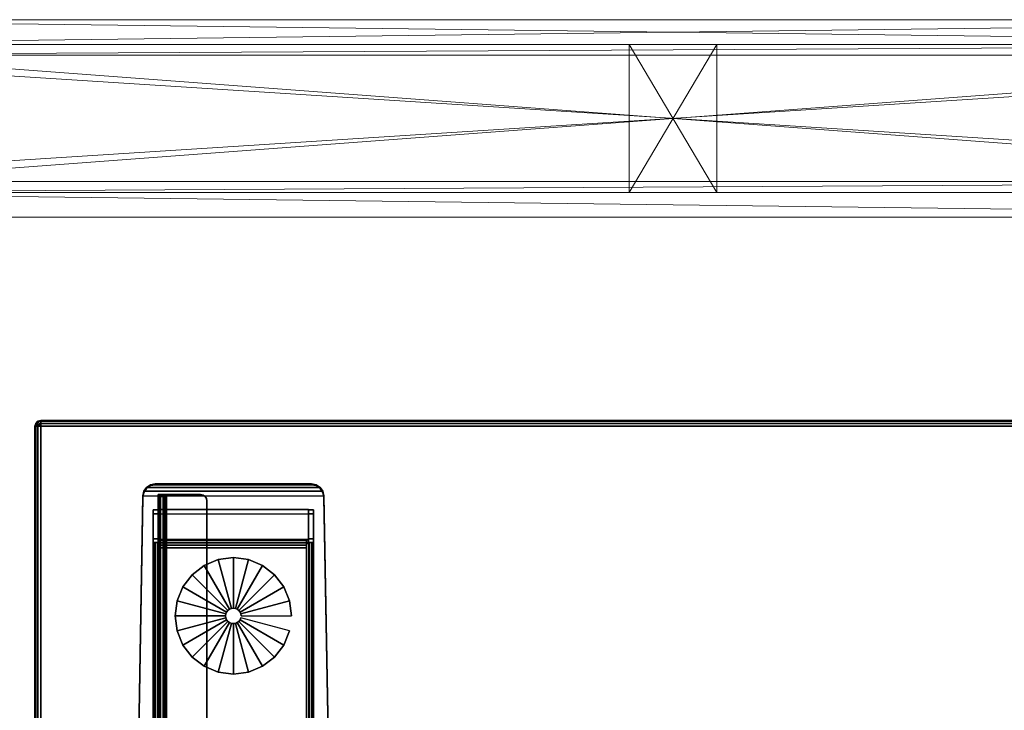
# Model space of a CAD drawing. Header units: inches. Extents: x 18783 to 19393, y 13900 to 14269.
# Tile 233 of 256: x 19316 to 19336, y 14255 to 14269. Entities that reach past the tile are written whole.
import ezdxf

# ---------------------------------------------------------------- set-up
doc = ezdxf.new("R2010")
doc.units = ezdxf.units.IN
doc.header["$LTSCALE"] = 96
doc.header["$MEASUREMENT"] = 0
for name, color, linetype in [('A-FURN-3-TABLE-LEG-BASE', 253, 'Continuous'), ('A-FURN-3-TABLE-LEG-BASE-EXTENSION', 251, 'Continuous'), ('A-FURN-3-TABLE-LEG-GLIDE', 254, 'Continuous'), ('A-FURN-3-WKSF-TOP', 254, 'Continuous'), ('A-FURN-3-WKSF-TRIM', 252, 'Continuous'), ('CET Default', 7, 'Continuous')]:
    doc.layers.add(name, color=color, linetype=linetype)
for name, color, linetype, true_color in [('CET color AntiqueWhite3', 7, 'Continuous', 0xc6c3b4), ('CET color Grey4', 7, 'Continuous', 0x0a0a0a), ('CET color Grey80', 7, 'Continuous', 0xcdcec9)]:
    doc.layers.add(name, color=color, linetype=linetype, true_color=true_color)

# ---------------------------------------------------------------- blocks, each defined once
blk = doc.blocks.new('TARA-2970-JE-3D-3')
at = {"layer": 'A-FURN-3-TABLE-LEG-BASE'}
for points in [[(3.439, -2.309, 1.275), (3.439, -2.285, 1.449), (6.605, -2.285, 1.449), (6.605, -2.309, 1.275)], [(3.396, -2.894, 1.357), (3.501, -2.894, 1.357), (3.501, -2.809, 1.295), (3.396, -2.809, 1.295)], [(3.396, -2.809, 1.295), (3.501, -2.809, 1.295), (3.501, -3.4, 0.489), (3.396, -3.4, 0.489)], [(3.396, -3.4, 0.489), (3.396, -3.473, 0.489), (3.396, -3.473, 0.528), (3.396, -2.809, 1.295)], [(3.501, -2.894, 1.357), (3.396, -2.894, 1.357), (3.396, -10.227, 2.383), (3.501, -10.227, 2.383)], [(6.544, -2.891, 1.355), (6.544, -2.807, 1.293), (3.501, -2.807, 1.293), (3.501, -2.891, 1.355)], [(3.501, -2.807, 1.293), (6.544, -2.807, 1.293), (6.544, -3.411, 0.47), (3.501, -3.411, 0.47)], [(3.501, -3.411, 0.47), (3.501, -3.495, 0.532), (3.501, -2.891, 1.355), (3.501, -2.807, 1.293)], [(6.544, -2.807, 1.293), (6.544, -2.891, 1.355), (6.544, -3.473, 0.528), (6.544, -3.411, 0.47)], [(6.544, -3.4, 0.489), (6.544, -3.473, 0.489), (6.544, -3.473, 0.528), (6.544, -2.809, 1.295)], [(6.649, -2.809, 1.295), (6.544, -2.809, 1.295), (6.544, -2.894, 1.357), (6.649, -2.894, 1.357)], [(6.544, -2.809, 1.295), (6.649, -2.809, 1.295), (6.649, -3.4, 0.489), (6.544, -3.4, 0.489)], [(6.544, -3.495, 0.532), (6.544, -3.411, 0.47), (6.544, -2.809, 1.295), (6.544, -2.891, 1.355)], [(6.544, -10.227, 2.383), (6.649, -10.227, 2.383), (6.649, -2.894, 1.357), (6.544, -2.894, 1.357)], [(6.649, -3.473, 0.528), (6.649, -3.473, 0.489), (6.649, -3.4, 0.489), (6.649, -2.809, 1.295)], [(3.501, -3.4, 0.489), (3.501, -3.473, 0.528), (3.396, -3.473, 0.489), (3.396, -3.4, 0.489)], [(3.54, -3.508, 0.517), (3.501, -3.495, 0.532), (3.501, -3.411, 0.47), (3.54, -3.436, 0.441)], [(6.505, -28.248, 0.384), (3.54, -28.248, 0.384), (3.54, -3.58, 0.384), (6.505, -3.58, 0.384)], [(6.505, -3.436, 0.441), (6.544, -3.411, 0.47), (6.544, -3.495, 0.532), (6.505, -3.508, 0.517)], [(6.544, -3.4, 0.489), (6.649, -3.4, 0.489), (6.649, -3.473, 0.489), (6.544, -3.473, 0.489)], [(6.544, -3.473, 0.489), (6.649, -3.473, 0.489), (6.649, -3.473, 0.528), (6.544, -3.473, 0.528)]]:
    blk.add_3dface(points, dxfattribs=at)
for points, invisible_edges in [([(3.054, -10.227, 2.383), (3.054, -10.203, 2.556), (3.187, -2.53, 1.483), (3.187, -2.555, 1.31)], 1), ([(3.187, -2.53, 1.483), (3.054, -10.203, 2.556), (3.625, -10.203, 2.556), (3.625, -9.076, 2.398)], 8), ([(6.857, -2.53, 1.483), (3.187, -2.53, 1.483), (3.719, -8.982, 2.385), (6.326, -8.982, 2.385)], 11), ([(3.625, -9.076, 2.398), (3.632, -9.04, 2.393), (3.187, -2.53, 1.483)], 10), ([(3.187, -2.53, 1.483), (3.632, -9.04, 2.393), (3.652, -9.009, 2.389)], 9), ([(3.652, -9.009, 2.389), (3.683, -8.989, 2.386), (3.187, -2.53, 1.483)], 10), ([(3.187, -2.53, 1.483), (3.683, -8.989, 2.386), (3.719, -8.982, 2.385)], 9), ([(6.326, -8.982, 2.385), (6.362, -8.989, 2.386), (6.857, -2.53, 1.483)], 10), ([(6.857, -2.53, 1.483), (6.362, -8.989, 2.386), (6.393, -9.009, 2.389)], 9), ([(6.393, -9.009, 2.389), (6.413, -9.039, 2.393), (6.857, -2.53, 1.483)], 10), ([(6.857, -2.53, 1.483), (6.413, -9.039, 2.393), (6.42, -9.075, 2.398)], 9), ([(6.42, -9.075, 2.398), (6.42, -10.203, 2.556), (6.991, -10.203, 2.556), (6.857, -2.53, 1.483)], 8), ([(6.991, -10.203, 2.556), (6.991, -10.227, 2.383), (6.857, -2.555, 1.31), (6.857, -2.53, 1.483)], 1), ([(3.396, -2.894, 1.357), (3.396, -2.809, 1.295), (3.396, -3.473, 0.528), (3.396, -28.32, 0.528)], 8), ([(3.396, -28.32, 0.528), (3.396, -10.579, 2.398), (3.396, -10.227, 2.383), (3.396, -2.894, 1.357)], 11), ([(6.649, -3.473, 0.528), (6.649, -2.809, 1.295), (6.649, -2.894, 1.357), (6.649, -28.32, 0.528)], 4), ([(6.649, -10.227, 2.383), (6.649, -10.579, 2.398), (6.649, -28.32, 0.528), (6.649, -2.894, 1.357)], 7), ([(3.504, -3.473, 0.513), (3.407, -3.473, 0.473), (3.396, -3.473, 0.528), (3.501, -3.473, 0.528)], 1), ([(3.512, -3.473, 0.5), (3.438, -3.473, 0.426), (3.407, -3.473, 0.473), (3.504, -3.473, 0.513)], 5), ([(3.525, -3.473, 0.492), (3.485, -3.473, 0.395), (3.438, -3.473, 0.426), (3.512, -3.473, 0.5)], 5), ([(3.54, -3.473, 0.489), (3.54, -3.473, 0.384), (3.485, -3.473, 0.395), (3.525, -3.473, 0.492)], 5), ([(6.505, -3.473, 0.384), (6.505, -3.473, 0.489), (6.52, -3.473, 0.492), (6.56, -3.473, 0.395)], 4), ([(6.56, -3.473, 0.395), (6.52, -3.473, 0.492), (6.532, -3.473, 0.5), (6.607, -3.473, 0.426)], 5), ([(6.607, -3.473, 0.426), (6.532, -3.473, 0.5), (6.541, -3.473, 0.513), (6.638, -3.473, 0.473)], 5), ([(6.638, -3.473, 0.473), (6.541, -3.473, 0.513), (6.544, -3.473, 0.528), (6.649, -3.473, 0.528)], 1)]:
    blk.add_3dface(points, dxfattribs=dict(at, invisible_edges=invisible_edges))
at = {"layer": 'A-FURN-3-TABLE-LEG-BASE-EXTENSION'}
for points, invisible_edges in [([(3.61, -2.503, 27.608), (3.605, -2.503, 27.585), (3.5, -2.503, 27.585), (3.513, -2.503, 27.648)], 10), ([(3.5, -2.503, 27.585), (3.5, -2.503, 27.49), (3.5, -24.5, 27.531), (3.5, -24.5, 27.585)], 2), ([(3.5, -2.506, 27.464), (3.5, -24.493, 27.491), (3.5, -24.5, 27.531), (3.5, -2.503, 27.49)], 5), ([(3.5, -2.514, 27.44), (3.5, -24.474, 27.455), (3.5, -24.493, 27.491), (3.5, -2.506, 27.464)], 5), ([(3.5, -2.526, 27.417), (3.5, -24.444, 27.427), (3.5, -24.474, 27.455), (3.5, -2.514, 27.44)], 5), ([(3.5, -2.544, 27.398), (3.5, -24.407, 27.41), (3.5, -24.444, 27.427), (3.5, -2.526, 27.417)], 5), ([(3.5, -7.778, 25.281), (3.5, -12.873, 25.166), (3.5, -24.407, 27.41), (3.5, -2.544, 27.398)], 5), ([(3.623, -2.503, 27.627), (3.61, -2.503, 27.608), (3.513, -2.503, 27.648), (3.548, -2.503, 27.702)], 10), ([(3.642, -2.503, 27.64), (3.623, -2.503, 27.627), (3.548, -2.503, 27.702), (3.602, -2.503, 27.737)], 10), ([(3.665, -2.503, 27.645), (3.642, -2.503, 27.64), (3.602, -2.503, 27.737), (3.665, -2.503, 27.75)], 10), ([(3.605, -24.5, 27.585), (3.605, -24.5, 27.531), (3.605, -2.503, 27.49), (3.605, -2.503, 27.585)], 2), ([(3.605, -24.5, 27.531), (3.605, -24.493, 27.491), (3.605, -2.506, 27.464), (3.605, -2.503, 27.49)], 10), ([(3.605, -24.493, 27.491), (3.605, -24.474, 27.455), (3.605, -2.514, 27.44), (3.605, -2.506, 27.464)], 10), ([(3.605, -24.474, 27.455), (3.605, -24.444, 27.427), (3.605, -2.526, 27.417), (3.605, -2.514, 27.44)], 10), ([(3.605, -24.444, 27.427), (3.605, -24.407, 27.41), (3.605, -2.544, 27.398), (3.605, -2.526, 27.417)], 10), ([(3.605, -24.407, 27.41), (3.605, -12.873, 25.166), (3.605, -7.778, 25.281), (3.605, -2.544, 27.398)], 10), ([(3.665, -24.5, 27.645), (3.665, -2.503, 27.645), (4.359, -2.503, 27.645), (4.359, -24.5, 27.645)], 14), ([(4.359, -2.503, 27.645), (4.407, -2.512, 27.645), (4.407, -24.49, 27.645), (4.359, -24.5, 27.645)], 10), ([(4.407, -2.512, 27.645), (4.448, -2.54, 27.645), (4.448, -24.463, 27.645), (4.407, -24.49, 27.645)], 10), ([(4.448, -2.54, 27.645), (4.475, -2.58, 27.645), (4.475, -24.423, 27.645), (4.448, -24.463, 27.645)], 10), ([(4.475, -2.58, 27.645), (4.484, -2.628, 27.645), (4.484, -24.375, 27.645), (4.475, -24.423, 27.645)], 8)]:
    blk.add_3dface(points, dxfattribs=dict(at, invisible_edges=invisible_edges))
for points in [[(3.5, -2.503, 27.585), (3.605, -2.503, 27.585), (3.605, -2.503, 27.49), (3.5, -2.503, 27.49)], [(3.605, -2.544, 27.398), (3.605, -7.778, 25.281), (3.5, -7.778, 25.281), (3.5, -2.544, 27.398)], [(3.665, -2.503, 27.645), (3.665, -2.503, 27.75), (4.359, -2.503, 27.75), (4.359, -2.503, 27.645)], [(4.484, -2.628, 27.645), (4.484, -2.628, 27.75), (4.484, -24.375, 27.75), (4.484, -24.375, 27.645)]]:
    blk.add_3dface(points, dxfattribs=at)
at = {"layer": 'A-FURN-3-WKSF-TOP', "invisible_edges": 12}
for points in [[(70.882, -1.118, 29), (1.118, -1.118, 29), (1.118, -29.882, 29), (70.882, -29.882, 29)], [(1.118, -29.882, 27.75), (1.118, -1.118, 27.75), (70.882, -1.118, 27.75), (70.882, -29.882, 27.75)]]:
    blk.add_3dface(points, dxfattribs=at)
at = {"layer": 'A-FURN-3-WKSF-TRIM'}
for points in [[(1, -1.118, 28.882), (1, -1.118, 27.868), (1, -29.882, 27.868), (1, -29.882, 28.882)], [(70.882, -1, 28.882), (70.882, -1, 27.868), (1.118, -1, 27.868), (1.118, -1, 28.882)]]:
    blk.add_3dface(points, dxfattribs=at)
at = {"layer": 'A-FURN-3-TABLE-LEG-BASE'}
mesh = blk.add_polymesh((2, 5), dxfattribs=at)
for k, corner in enumerate([(3.439, -2.309, 1.275), (3.344, -2.328, 1.278), (3.263, -2.381, 1.285), (3.208, -2.46, 1.296), (3.187, -2.555, 1.31), (3.439, -2.285, 1.449), (3.344, -2.304, 1.451), (3.263, -2.357, 1.459), (3.208, -2.436, 1.47), (3.187, -2.53, 1.483)]):
    mesh.set_mesh_vertex(divmod(k, 5), corner)
mesh = blk.add_polymesh((2, 5), dxfattribs=at)
for k, corner in enumerate([(3.439, -2.285, 1.449), (3.344, -2.304, 1.451), (3.263, -2.357, 1.459), (3.208, -2.436, 1.47), (3.187, -2.53, 1.483), (6.605, -2.285, 1.449), (6.701, -2.304, 1.451), (6.782, -2.357, 1.459), (6.837, -2.436, 1.47), (6.857, -2.53, 1.483)]):
    mesh.set_mesh_vertex(divmod(k, 5), corner)
mesh = blk.add_polymesh((2, 5), dxfattribs=at)
for k, corner in enumerate([(6.605, -2.285, 1.449), (6.701, -2.304, 1.451), (6.782, -2.357, 1.459), (6.837, -2.436, 1.47), (6.857, -2.53, 1.483), (6.605, -2.309, 1.275), (6.701, -2.328, 1.278), (6.782, -2.381, 1.285), (6.837, -2.46, 1.296), (6.857, -2.555, 1.31)]):
    mesh.set_mesh_vertex(divmod(k, 5), corner)
mesh = blk.add_polymesh((2, 5), dxfattribs=at)
for k, corner in enumerate([(3.396, -3.473, 0.528), (3.407, -3.473, 0.473), (3.438, -3.473, 0.426), (3.485, -3.473, 0.395), (3.54, -3.473, 0.384), (3.396, -28.32, 0.528), (3.407, -28.32, 0.473), (3.438, -28.32, 0.426), (3.485, -28.32, 0.395), (3.54, -28.32, 0.384)]):
    mesh.set_mesh_vertex(divmod(k, 5), corner)
mesh = blk.add_polymesh((2, 5), dxfattribs=at)
for k, corner in enumerate([(6.544, -3.411, 0.47), (6.505, -3.436, 0.441), (6.505, -3.479, 0.41), (6.505, -3.528, 0.39), (6.505, -3.58, 0.384), (3.501, -3.411, 0.47), (3.54, -3.436, 0.441), (3.54, -3.479, 0.41), (3.54, -3.528, 0.39), (3.54, -3.58, 0.384)]):
    mesh.set_mesh_vertex(divmod(k, 5), corner)
mesh = blk.add_polymesh((2, 4), dxfattribs=at)
for k, corner in enumerate([(3.54, -3.436, 0.441), (3.54, -3.479, 0.41), (3.54, -3.528, 0.39), (3.54, -3.58, 0.384), (3.54, -3.508, 0.517), (3.54, -3.529, 0.502), (3.54, -3.554, 0.492), (3.54, -3.58, 0.489)]):
    mesh.set_mesh_vertex(divmod(k, 4), corner)
mesh = blk.add_polymesh((2, 4), dxfattribs=at)
for k, corner in enumerate([(6.505, -3.508, 0.517), (6.505, -3.529, 0.502), (6.505, -3.554, 0.492), (6.505, -3.58, 0.489), (6.505, -3.436, 0.441), (6.505, -3.479, 0.41), (6.505, -3.528, 0.39), (6.505, -3.58, 0.384)]):
    mesh.set_mesh_vertex(divmod(k, 4), corner)
mesh = blk.add_polymesh((2, 5), dxfattribs=at)
for k, corner in enumerate([(6.505, -3.473, 0.384), (6.56, -3.473, 0.395), (6.607, -3.473, 0.426), (6.638, -3.473, 0.473), (6.649, -3.473, 0.528), (6.505, -28.32, 0.384), (6.56, -28.32, 0.395), (6.607, -28.32, 0.426), (6.638, -28.32, 0.473), (6.649, -28.32, 0.528)]):
    mesh.set_mesh_vertex(divmod(k, 5), corner)
at = {"layer": 'A-FURN-3-TABLE-LEG-BASE-EXTENSION'}
mesh = blk.add_polymesh((2, 5), dxfattribs=at)
for k, corner in enumerate([(3.665, -2.503, 27.75), (3.602, -2.503, 27.737), (3.548, -2.503, 27.702), (3.513, -2.503, 27.648), (3.5, -2.503, 27.585), (3.665, -24.5, 27.75), (3.602, -24.5, 27.737), (3.548, -24.5, 27.702), (3.513, -24.5, 27.648), (3.5, -24.5, 27.585)]):
    mesh.set_mesh_vertex(divmod(k, 5), corner)
mesh = blk.add_polymesh((2, 5), dxfattribs=at)
for k, corner in enumerate([(3.605, -2.503, 27.49), (3.605, -2.506, 27.464), (3.605, -2.514, 27.44), (3.605, -2.526, 27.417), (3.605, -2.544, 27.398), (3.5, -2.503, 27.49), (3.5, -2.506, 27.464), (3.5, -2.514, 27.44), (3.5, -2.526, 27.417), (3.5, -2.544, 27.398)]):
    mesh.set_mesh_vertex(divmod(k, 5), corner)
mesh = blk.add_polymesh((2, 5), dxfattribs=at)
for k, corner in enumerate([(3.665, -24.5, 27.645), (3.642, -24.5, 27.64), (3.623, -24.5, 27.627), (3.61, -24.5, 27.608), (3.605, -24.5, 27.585), (3.665, -2.503, 27.645), (3.642, -2.503, 27.64), (3.623, -2.503, 27.627), (3.61, -2.503, 27.608), (3.605, -2.503, 27.585)]):
    mesh.set_mesh_vertex(divmod(k, 5), corner)
mesh = blk.add_polymesh((2, 5), dxfattribs=at)
for k, corner in enumerate([(4.359, -2.503, 27.75), (4.407, -2.512, 27.75), (4.448, -2.54, 27.75), (4.475, -2.58, 27.75), (4.484, -2.628, 27.75), (4.359, -2.503, 27.645), (4.407, -2.512, 27.645), (4.448, -2.54, 27.645), (4.475, -2.58, 27.645), (4.484, -2.628, 27.645)]):
    mesh.set_mesh_vertex(divmod(k, 5), corner)
at = {"layer": 'A-FURN-3-TABLE-LEG-GLIDE'}
mesh = blk.add_polymesh((2, 24), dxfattribs=dict(at, n_close=True))
for k, corner in enumerate([(6.203, -4.962), (6.163, -4.656), (6.045, -4.371), (5.857, -4.126), (5.613, -3.939), (5.328, -3.821), (5.022, -3.781), (4.717, -3.821), (4.432, -3.939), (4.187, -4.126), (3.999, -4.371), (3.881, -4.656), (3.841, -4.962), (3.881, -5.267), (3.999, -5.552), (4.187, -5.797), (4.432, -5.984), (4.717, -6.102), (5.022, -6.143), (5.328, -6.102), (5.613, -5.984), (5.857, -5.797), (6.045, -5.552), (6.163, -5.267), (6.203, -4.962, 0.315), (6.163, -4.656, 0.315), (6.045, -4.371, 0.315), (5.857, -4.126, 0.315), (5.613, -3.939, 0.315), (5.328, -3.821, 0.315), (5.022, -3.781, 0.315), (4.717, -3.821, 0.315), (4.432, -3.939, 0.315), (4.187, -4.126, 0.315), (3.999, -4.371, 0.315), (3.881, -4.656, 0.315), (3.841, -4.962, 0.315), (3.881, -5.267, 0.315), (3.999, -5.552, 0.315), (4.187, -5.797, 0.315), (4.432, -5.984, 0.315), (4.717, -6.102, 0.315), (5.022, -6.143, 0.315), (5.328, -6.102, 0.315), (5.613, -5.984, 0.315), (5.857, -5.797, 0.315), (6.045, -5.552, 0.315), (6.163, -5.267, 0.315)]):
    mesh.set_mesh_vertex(divmod(k, 24), corner)
mesh = blk.add_polymesh((2, 24), dxfattribs=dict(at, n_close=True))
for k, corner in enumerate([(6.203, -4.962, 0.315), (6.163, -4.656, 0.315), (6.045, -4.371, 0.315), (5.857, -4.126, 0.315), (5.613, -3.939, 0.315), (5.328, -3.821, 0.315), (5.022, -3.781, 0.315), (4.717, -3.821, 0.315), (4.432, -3.939, 0.315), (4.187, -4.126, 0.315), (3.999, -4.371, 0.315), (3.881, -4.656, 0.315), (3.841, -4.962, 0.315), (3.881, -5.267, 0.315), (3.999, -5.552, 0.315), (4.187, -5.797, 0.315), (4.432, -5.984, 0.315), (4.717, -6.102, 0.315), (5.022, -6.143, 0.315), (5.328, -6.102, 0.315), (5.613, -5.984, 0.315), (5.857, -5.797, 0.315), (6.045, -5.552, 0.315), (6.163, -5.267, 0.315), (5.18, -4.962, 0.315), (5.174, -4.921, 0.315), (5.159, -4.883, 0.315), (5.134, -4.85, 0.315), (5.101, -4.825, 0.315), (5.063, -4.809, 0.315), (5.022, -4.804, 0.315), (4.982, -4.809, 0.315), (4.944, -4.825, 0.315), (4.911, -4.85, 0.315), (4.886, -4.883, 0.315), (4.87, -4.921, 0.315), (4.865, -4.962, 0.315), (4.87, -5.002, 0.315), (4.886, -5.04, 0.315), (4.911, -5.073, 0.315), (4.944, -5.098, 0.315), (4.982, -5.114, 0.315), (5.022, -5.119, 0.315), (5.063, -5.114, 0.315), (5.101, -5.098, 0.315), (5.134, -5.073, 0.315), (5.159, -5.04, 0.315), (5.174, -5.002, 0.315)]):
    mesh.set_mesh_vertex(divmod(k, 24), corner)
mesh = blk.add_polymesh((2, 24), dxfattribs=dict(at, n_close=True))
for k, corner in enumerate([(5.18, -4.962, 0.315), (5.174, -4.921, 0.315), (5.159, -4.883, 0.315), (5.134, -4.85, 0.315), (5.101, -4.825, 0.315), (5.063, -4.809, 0.315), (5.022, -4.804, 0.315), (4.982, -4.809, 0.315), (4.944, -4.825, 0.315), (4.911, -4.85, 0.315), (4.886, -4.883, 0.315), (4.87, -4.921, 0.315), (4.865, -4.962, 0.315), (4.87, -5.002, 0.315), (4.886, -5.04, 0.315), (4.911, -5.073, 0.315), (4.944, -5.098, 0.315), (4.982, -5.114, 0.315), (5.022, -5.119, 0.315), (5.063, -5.114, 0.315), (5.101, -5.098, 0.315), (5.134, -5.073, 0.315), (5.159, -5.04, 0.315), (5.174, -5.002, 0.315), (5.18, -4.962, 1.575), (5.174, -4.921, 1.575), (5.159, -4.883, 1.575), (5.134, -4.85, 1.575), (5.101, -4.825, 1.575), (5.063, -4.809, 1.575), (5.022, -4.804, 1.575), (4.982, -4.809, 1.575), (4.944, -4.825, 1.575), (4.911, -4.85, 1.575), (4.886, -4.883, 1.575), (4.87, -4.921, 1.575), (4.865, -4.962, 1.575), (4.87, -5.002, 1.575), (4.886, -5.04, 1.575), (4.911, -5.073, 1.575), (4.944, -5.098, 1.575), (4.982, -5.114, 1.575), (5.022, -5.119, 1.575), (5.063, -5.114, 1.575), (5.101, -5.098, 1.575), (5.134, -5.073, 1.575), (5.159, -5.04, 1.575), (5.174, -5.002, 1.575)]):
    mesh.set_mesh_vertex(divmod(k, 24), corner)
at = {"layer": 'A-FURN-3-WKSF-TRIM'}
mesh = blk.add_polymesh((4, 8), dxfattribs=at)
for k, corner in enumerate([(1.118, -1.118, 29), (1.118, -1.059, 28.984), (1.118, -1.016, 28.941), (1.118, -1, 28.882), (1.118, -1, 27.868), (1.118, -1.016, 27.809), (1.118, -1.059, 27.766), (1.118, -1.118, 27.75), (1.118, -1.118, 29), (1.088, -1.067, 28.984), (1.067, -1.029, 28.941), (1.059, -1.016, 28.882), (1.059, -1.016, 27.868), (1.067, -1.029, 27.809), (1.088, -1.067, 27.766), (1.118, -1.118, 27.75), (1.118, -1.118, 29), (1.067, -1.088, 28.984), (1.029, -1.067, 28.941), (1.016, -1.059, 28.882), (1.016, -1.059, 27.868), (1.029, -1.067, 27.809), (1.067, -1.088, 27.766), (1.118, -1.118, 27.75), (1.118, -1.118, 29), (1.059, -1.118, 28.984), (1.016, -1.118, 28.941), (1, -1.118, 28.882), (1, -1.118, 27.868), (1.016, -1.118, 27.809), (1.059, -1.118, 27.766), (1.118, -1.118, 27.75)]):
    mesh.set_mesh_vertex(divmod(k, 8), corner)
mesh = blk.add_polymesh((2, 4), dxfattribs=at)
for k, corner in enumerate([(1.118, -1.118, 29), (1.059, -1.118, 28.984), (1.016, -1.118, 28.941), (1, -1.118, 28.882), (1.118, -29.882, 29), (1.059, -29.882, 28.984), (1.016, -29.882, 28.941), (1, -29.882, 28.882)]):
    mesh.set_mesh_vertex(divmod(k, 4), corner)
mesh = blk.add_polymesh((2, 4), dxfattribs=at)
for k, corner in enumerate([(1, -1.118, 27.868), (1.016, -1.118, 27.809), (1.059, -1.118, 27.766), (1.118, -1.118, 27.75), (1, -29.882, 27.868), (1.016, -29.882, 27.809), (1.059, -29.882, 27.766), (1.118, -29.882, 27.75)]):
    mesh.set_mesh_vertex(divmod(k, 4), corner)
mesh = blk.add_polymesh((2, 4), dxfattribs=at)
for k, corner in enumerate([(70.882, -1.118, 29), (70.882, -1.059, 28.984), (70.882, -1.016, 28.941), (70.882, -1, 28.882), (1.118, -1.118, 29), (1.118, -1.059, 28.984), (1.118, -1.016, 28.941), (1.118, -1, 28.882)]):
    mesh.set_mesh_vertex(divmod(k, 4), corner)
mesh = blk.add_polymesh((2, 4), dxfattribs=at)
for k, corner in enumerate([(70.882, -1, 27.868), (70.882, -1.016, 27.809), (70.882, -1.059, 27.766), (70.882, -1.118, 27.75), (1.118, -1, 27.868), (1.118, -1.016, 27.809), (1.118, -1.059, 27.766), (1.118, -1.118, 27.75)]):
    mesh.set_mesh_vertex(divmod(k, 4), corner)
blk = doc.blocks.new('*C175')
at = {"layer": 'CET color AntiqueWhite3', "linetype": 'Continuous', "lineweight": 0}
mesh = blk.add_polyface(dxfattribs=at)
corners = [(39.843, 0.5, 107), (0.157, 0.5, 107), (0.157, 0, 107), (39.843, 0, 107), (0.157, 0.5, 1.252), (0.157, 0, 1.252), (39.843, 0.5, 1.252), (39.843, 0, 1.252)]
mesh.append_faces([[corners[k] for k in face] for face in [(0, 2, 3, 0), (1, 5, 2, 1), (1, 6, 4, 1), (5, 3, 2, 5), (4, 7, 5, 4), (6, 3, 7, 6)]], dxfattribs={"vtx0": -1, "vtx3": -1})
mesh.append_faces([[corners[k] for k in face] for face in [(0, 1, 2, 0), (1, 4, 5, 1), (1, 0, 6, 1), (5, 7, 3, 5), (4, 6, 7, 4), (6, 0, 3, 6)]], dxfattribs={"vtx2": -1})
at = {"layer": 'CET color Grey4', "linetype": 'Continuous', "lineweight": 0}
mesh = blk.add_polyface(dxfattribs=at)
corners = [(40, 3.5), (0, 3.5), (0, 3.5, 1.252), (40, 3.5, 1.252), (0, 0.5), (0, 0.5, 1.252), (40, 0.5), (40, 0.5, 1.252)]
mesh.append_faces([[corners[k] for k in face] for face in [(0, 2, 3, 0), (1, 5, 2, 1), (1, 6, 4, 1), (5, 3, 2, 5), (4, 7, 5, 4), (6, 3, 7, 6)]], dxfattribs={"vtx0": -1, "vtx3": -1})
mesh.append_faces([[corners[k] for k in face] for face in [(0, 1, 2, 0), (1, 4, 5, 1), (1, 0, 6, 1), (5, 7, 3, 5), (4, 6, 7, 4), (6, 0, 3, 6)]], dxfattribs={"vtx2": -1})
mesh = blk.add_polyface(dxfattribs=at)
corners = [(0, 3.28, 107), (0, 0.72, 107), (0, 0.72, 108), (0, 3.28, 108), (40, 3.28, 107), (40, 0.72, 108), (40, 0.72, 107), (40, 3.28, 108)]
mesh.append_faces([[corners[k] for k in face] for face in [(0, 2, 3, 0), (4, 5, 6, 4), (0, 6, 1, 0), (1, 5, 2, 1), (2, 7, 3, 2), (3, 4, 0, 3)]], dxfattribs={"vtx0": -1, "vtx3": -1})
mesh.append_faces([[corners[k] for k in face] for face in [(0, 1, 2, 0), (4, 7, 5, 4), (0, 4, 6, 0), (1, 6, 5, 1), (2, 5, 7, 2), (3, 7, 4, 3)]], dxfattribs={"vtx2": -1})
at = {"layer": 'CET color Grey80', "linetype": 'Continuous', "lineweight": 0}
mesh = blk.add_polyface(dxfattribs=at)
corners = [(39.843, 4, 1.252), (0.157, 4, 1.252), (0.157, 4, 107), (39.843, 4, 107)]
mesh.append_faces([[corners[k] for k in face] for face in [(0, 2, 3, 0)]], dxfattribs={"vtx0": -1, "vtx3": -1})
mesh.append_faces([[corners[k] for k in face] for face in [(0, 1, 2, 0)]], dxfattribs={"vtx2": -1})
mesh = blk.add_polyface(dxfattribs=at)
corners = [(39.843, 4, 1.252), (39.843, 3.5, 1.252), (0.157, 4, 1.252), (0.157, 3.5, 1.252)]
mesh.append_faces([[corners[k] for k in face] for face in [(2, 1, 3, 2)]], dxfattribs={"vtx0": -1, "vtx3": -1})
mesh.append_faces([[corners[k] for k in face] for face in [(0, 1, 2, 0)]], dxfattribs={"vtx1": -1})
mesh = blk.add_polyface(dxfattribs=at)
corners = [(39.843, 3.5, 107), (39.843, 4, 107), (0.157, 4, 107), (0.157, 3.5, 107)]
mesh.append_faces([[corners[k] for k in face] for face in [(0, 2, 3, 0)]], dxfattribs={"vtx0": -1, "vtx3": -1})
mesh.append_faces([[corners[k] for k in face] for face in [(0, 1, 2, 0)]], dxfattribs={"vtx2": -1})
mesh = blk.add_polyface(dxfattribs=at)
corners = [(40, 3.5, 9.906), (0, 3.5, 9.906), (0, 3.5, 11.65), (40, 3.5, 11.65), (0, 0.5, 9.906), (0, 0.5, 11.65), (40, 0.5, 9.906), (40, 0.5, 11.65)]
mesh.append_faces([[corners[k] for k in face] for face in [(0, 2, 3, 0), (1, 5, 2, 1), (1, 6, 4, 1), (5, 3, 2, 5), (4, 7, 5, 4), (6, 3, 7, 6)]], dxfattribs={"vtx0": -1, "vtx3": -1})
mesh.append_faces([[corners[k] for k in face] for face in [(0, 1, 2, 0), (1, 4, 5, 1), (1, 0, 6, 1), (5, 7, 3, 5), (4, 6, 7, 4), (6, 0, 3, 6)]], dxfattribs={"vtx2": -1})
mesh = blk.add_polyface(dxfattribs=at)
corners = [(40, 3.28, 107), (40, 3.5, 107), (0, 3.28, 107), (0, 3.5, 107), (40, 3.28, 105.677), (0, 3.28, 105.677), (40, 0.72, 105.677), (0, 0.72, 105.677), (40, 0.72, 107), (0, 0.72, 107), (40, 0.5, 107), (0, 0.5, 107), (40, 0.5, 104.165), (0, 0.5, 104.165), (0, 3.5, 104.165), (40, 3.5, 104.165)]
mesh.append_faces([[corners[k] for k in face] for face in [(2, 14, 5, 2), (4, 15, 0, 4)]], dxfattribs={"vtx0": -1, "vtx1": -1, "vtx3": -1})
mesh.append_faces([[corners[k] for k in face] for face in [(7, 13, 11, 7), (7, 14, 13, 7), (15, 4, 6, 15)]], dxfattribs={"vtx0": -1, "vtx2": -1, "vtx3": -1})
mesh.append_faces([[corners[k] for k in face] for face in [(7, 11, 9, 7)]], dxfattribs={"vtx0": -1, "vtx3": -1})
mesh.append_faces([[corners[k] for k in face] for face in [(0, 1, 2, 0), (4, 0, 5, 4), (6, 4, 7, 6), (8, 6, 9, 8), (10, 8, 11, 10), (12, 10, 13, 12), (8, 10, 6, 8), (15, 12, 14, 15), (1, 15, 3, 1)]], dxfattribs={"vtx1": -1})
mesh.append_faces([[corners[k] for k in face] for face in [(7, 5, 14, 7), (12, 15, 6, 12), (10, 12, 6, 10)]], dxfattribs={"vtx1": -1, "vtx2": -1})
mesh.append_faces([[corners[k] for k in face] for face in [(1, 3, 2, 1), (0, 2, 5, 0), (4, 5, 7, 4), (6, 7, 9, 6), (8, 9, 11, 8), (10, 11, 13, 10), (2, 3, 14, 2), (15, 1, 0, 15), (12, 13, 14, 12), (15, 14, 3, 15)]], dxfattribs={"vtx2": -1})
mesh = blk.add_polyface(dxfattribs=at)
corners = [(0.157, 3.5, 1.252), (39.843, 3.5, 1.252), (0.157, 3.5, 107), (39.843, 3.5, 107)]
mesh.append_faces([[corners[k] for k in face] for face in [(2, 1, 3, 2)]], dxfattribs={"vtx0": -1, "vtx3": -1})
mesh.append_faces([[corners[k] for k in face] for face in [(0, 1, 2, 0)]], dxfattribs={"vtx1": -1})
mesh = blk.add_polyface(dxfattribs=at)
corners = [(20.891, 3.5, 11.65), (19.109, 3.5, 11.65), (19.109, 3.5, 104.165), (20.891, 3.5, 104.165), (19.109, 0.5, 11.65), (19.109, 0.5, 104.165), (20.891, 0.5, 11.65), (20.891, 0.5, 104.165)]
mesh.append_faces([[corners[k] for k in face] for face in [(0, 2, 3, 0), (1, 5, 2, 1), (1, 6, 4, 1), (5, 3, 2, 5), (4, 7, 5, 4), (6, 3, 7, 6)]], dxfattribs={"vtx0": -1, "vtx3": -1})
mesh.append_faces([[corners[k] for k in face] for face in [(0, 1, 2, 0), (1, 4, 5, 1), (1, 0, 6, 1), (5, 7, 3, 5), (4, 6, 7, 4), (6, 0, 3, 6)]], dxfattribs={"vtx2": -1})
blk = doc.blocks.new('*C177')
at = {"layer": 'CET Default', "linetype": 'Continuous', "lineweight": 0, "rotation": 180.0000050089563}
blk.add_blockref('*C175', (138.405, 375.779), dxfattribs=at)

msp = doc.modelspace()

# ---------------------------------------------------------------- block references
msp.add_blockref('TARA-2970-JE-3D-3', (19315.008, 14261.38))
at = {"layer": 'CET Default', "linetype": 'Continuous', "lineweight": 0}
msp.add_blockref('*C177', (19210.536, 13892.725), dxfattribs=at)

doc.saveas('drawing.dxf')
